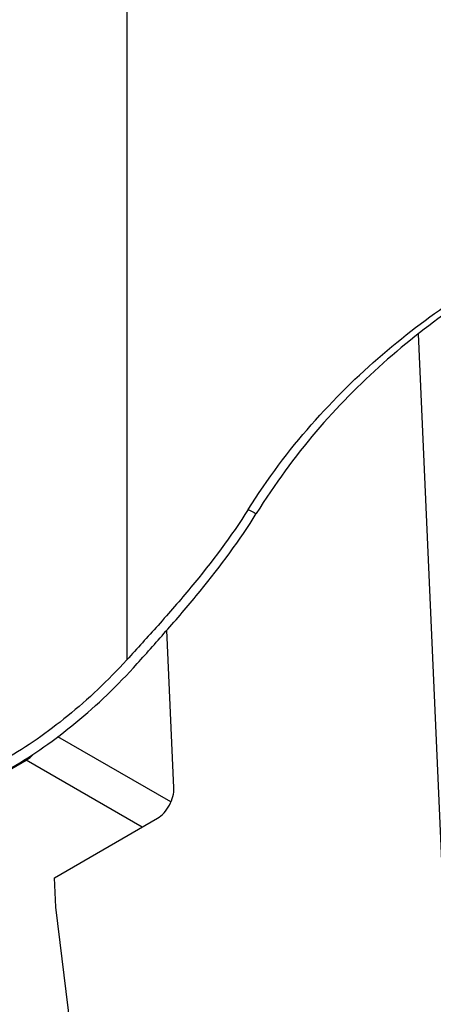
# Model space of a CAD drawing. Header units: millimetres. Extents: x 0 to 3364, y 0 to 2376.
# Tile 23 of 59: x 1592 to 1626, y 538 to 619. Entities that reach past the tile are written whole.
import ezdxf

# ---------------------------------------------------------------- set-up
doc = ezdxf.new("R2010")
doc.units = ezdxf.units.MM
doc.header["$LTSCALE"] = 0.2
doc.layers.add('01_Object Line', color=4, linetype='Continuous')

# ---------------------------------------------------------------- blocks, each defined once
blk = doc.blocks.new('A$C811bb05c')
for p, q in [((283.74, 587.181), (283.74, 328.311)), ((307.712, 355.122), (311.621, 266.733)), ((287.609, 317.786), (287.035, 330.746)), ((287.372, 316.62), (278.076, 321.987)), ((10.938, 167.338), (275.467, 320.064)), ((275.467, 320.064), (275.467, 320.179)), ((284.999, 314.561), (275.467, 320.064)), ((277.783, 310.395), (286.268, 315.294)), ((277.891, 307.969), (277.783, 310.395)), ((284.891, 251.301), (277.891, 307.969))]:
    blk.add_line(p, q)
for centre, major_axis, ratio, start_param, end_param in [((222.579, 424.911), (-99.891, 89.8), 0.19297, 2.520334, 2.529671), ((275.467, 321.779), (-1.05, -1.819), 0.57735, 0.785398, 1.217987), ((286.194, 316.969), (0.917, 1.779), 0.606728, 3.897921, 5.468718)]:
    blk.add_ellipse(centre, major_axis=major_axis, ratio=ratio, start_param=start_param, end_param=end_param)
for points, knots in [([(293.719, 340.671), (296.929, 345.759), (300.664, 349.906), (308.876, 356.952), (313.136, 359.676), (317.301, 362.045)], [-3.486634, -3.486634, -3.486634, -3.486634, -1.739483, -1.739483, 0, 0, 0, 0]), ([(316.943, 361.384), (312.907, 358.975), (308.781, 356.227), (300.95, 349.255), (297.431, 345.236), (294.39, 340.333)], [0, 0, 0, 0, 1.713556, 1.713556, 3.388392, 3.388392, 3.388392, 3.388392]), ([(293.719, 340.671), (292.341, 338.487), (290.73, 336.353), (288.126, 333.212), (287.22, 332.17), (285.446, 330.179), (284.585, 329.234), (283.74, 328.311)], [-1.616486, -1.616486, -1.616486, -1.616486, -0.807369, -0.807369, -0.392613, -0.392613, -0.000107, -0.000107, -0.000107, -0.000107]), ([(284.589, 328), (285.42, 328.925), (286.267, 329.87), (288.012, 331.861), (288.903, 332.901), (291.464, 336.036), (293.043, 338.161), (294.39, 340.333)], [0.000081, 0.000081, 0.000081, 0.000081, 0.388929, 0.388929, 0.800187, 0.800187, 1.60298, 1.60298, 1.60298, 1.60298]), ([(283.74, 328.311), (282.18, 326.608), (280.546, 325.063), (277.212, 322.336), (275.505, 321.148), (273.801, 320.164)], [-1.444624, -1.444624, -1.444624, -1.444624, -0.72293, -0.72293, 0, 0, 0, 0]), ([(274.269, 319.454), (276.042, 320.477), (277.818, 321.72), (281.28, 324.58), (282.975, 326.204), (284.589, 328)], [0, 0, 0, 0, 0.752054, 0.752054, 1.502322, 1.502322, 1.502322, 1.502322])]:
    blk.add_open_spline(points, degree=3, knots=knots)

msp = doc.modelspace()

# ---------------------------------------------------------------- block references
at = {"layer": '01_Object Line'}
msp.add_blockref('A$C811bb05c', (1317.491, 238.055), dxfattribs=at)

doc.saveas('drawing.dxf')
